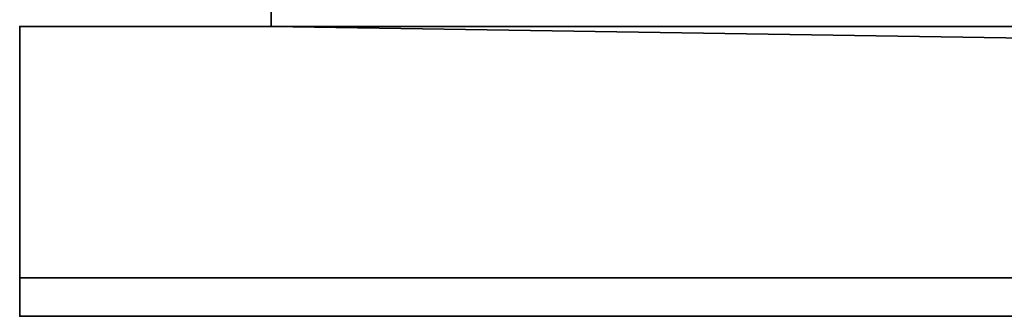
# Model space of a CAD drawing. Header units: millimetres. Extents: x -603 to 3703, y -115 to 249.
# Tile 11 of 256: x -422 to -371, y -49 to -34. Entities that reach past the tile are written whole.
import ezdxf

# ---------------------------------------------------------------- set-up
doc = ezdxf.new("R2010")
doc.units = ezdxf.units.MM
doc.layers.add('151', color=7, linetype='Continuous', true_color=0xffffff)

# ---------------------------------------------------------------- blocks, each defined once
blk = doc.blocks.new('UG_SURFACE_012')
at = {"layer": '151', "color": 43, "linetype": 'Continuous', "lineweight": 35}
for points in [[(-409, -34, 2017), (409, -34, 2017), (409, 0, 2017), (-409, 0, 2017)], [(-409, -34, 2017), (-409, 0, 2017), (-409, -25.5, 1148.5), (-409, -28.5, 1148.5)], [(-409, -29, 30.5), (-409, -34, 2017), (-409, -28.5, 1148.5), (-409, -28.5, 1117.5)], [(-409, -34), (-409, -29), (409, -29), (409, -34)], [(-409, -29, 30.5), (-409, -29), (-409, -34), (-409, -34, 2017)], [(422, -49, 2030), (422, -34, 2030), (-422, -34, 2030), (-422, -49, 2030)], [(-422, -34, 2030), (-422, -34), (-422, -47)], [(-422, -47), (-422, -49, 2), (-422, -49, 2030), (-422, -34, 2030)], [(-422, -34, 2030), (422, -34, 2030), (409, -34, 2017), (-409, -34, 2017)], [(-409, -34, 2017), (-409, -34), (-422, -34), (-422, -34, 2030)], [(422, -47), (-422, -47), (-422, -34), (-409, -34)], [(422, -47), (-409, -34), (409, -34)], [(-422, -47), (422, -47), (422, -49, 2), (-422, -49, 2)], [(-422, -49, 2030), (-370, -49, 1186.5), (-344, -49, 1190)], [(-422, -49, 2), (-344, -49, 948), (-370, -49, 951.5)], [(-370, -49, 951.5), (-370, -49, 1186.5), (-422, -49, 2030), (-422, -49, 2)], [(-344, -49, 1190), (-318, -49, 1186.5), (422, -49, 2030), (-422, -49, 2030)], [(-318, -49, 951.5), (-344, -49, 948), (-422, -49, 2), (422, -49, 2)]]:
    blk.add_3dface(points, dxfattribs=at)

msp = doc.modelspace()

# ---------------------------------------------------------------- linework, layer by layer
at = {"layer": '151', "color": 252, "linetype": 'Continuous', "lineweight": -3, "true_color": 0x939598}
for p, q in [((-409, 0, 2017), (-409, -34, 2017)), ((-409, -29), (-409, -34)), ((-422, -34), (-422, -47)), ((422, -34, 2030), (-422, -34, 2030)), ((-409, -34), (-422, -34)), ((-422, -34, 2030), (-422, -49, 2030)), ((-422, -34), (-422, -34, 2030)), ((409, -34, 2017), (-409, -34, 2017)), ((-409, -34), (-409, -34, 2017)), ((-422, -47), (422, -47)), ((-422, -47), (-422, -49, 2)), ((-422, -49, 2030), (422, -49, 2030)), ((-422, -49, 2), (-422, -49, 2030)), ((422, -49, 2), (-422, -49, 2))]:
    msp.add_line(p, q, dxfattribs=at)

# ---------------------------------------------------------------- block references
msp.add_blockref('UG_SURFACE_012', (0, 0), dxfattribs=at)

doc.saveas('drawing.dxf')
